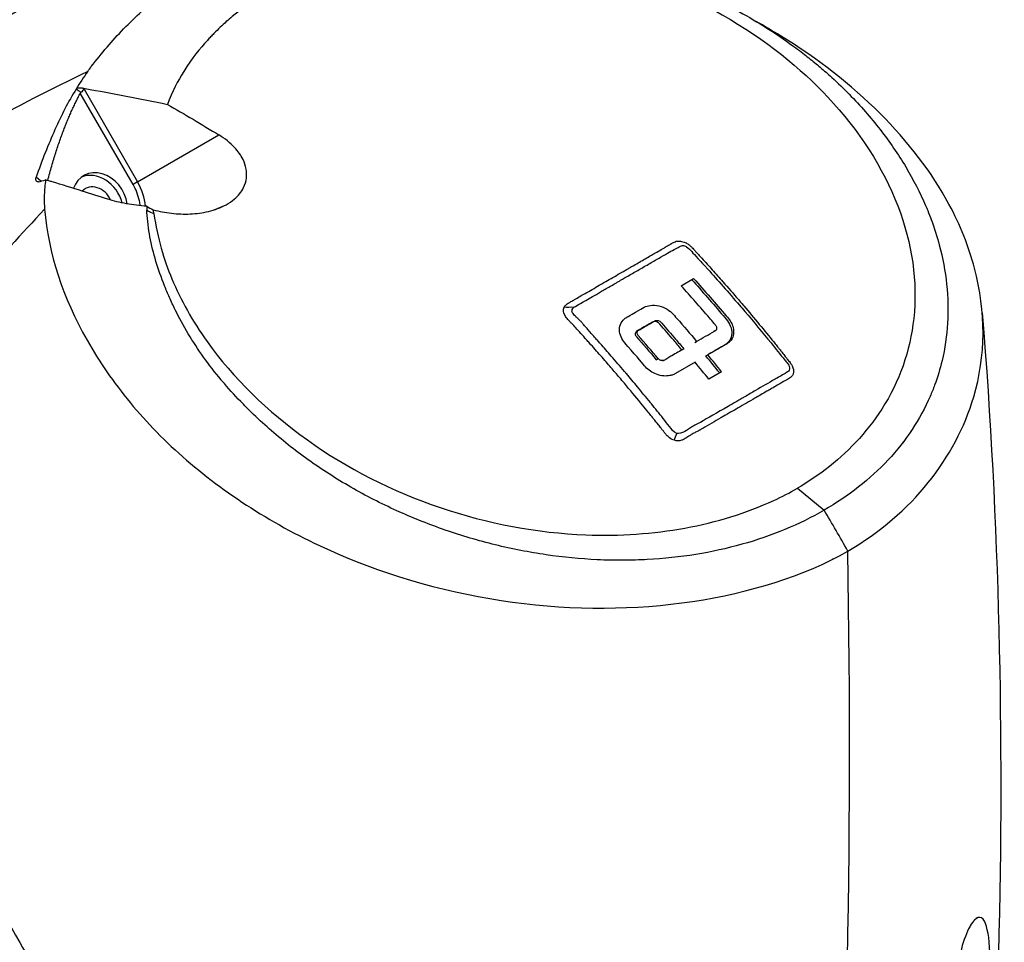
# Model space of a CAD drawing. Header units: millimetres. Extents: x 0 to 3390, y 0 to 1680.
# Tile 166 of 194: x 2016 to 2093, y 793 to 865. Entities that reach past the tile are written whole.
import ezdxf

# ---------------------------------------------------------------- set-up
doc = ezdxf.new("R2010")
doc.units = ezdxf.units.MM
doc.header["$LTSCALE"] = 0.2
doc.layers.add('01_Object Line', color=4, linetype='Continuous')

# ---------------------------------------------------------------- blocks, each defined once
blk = doc.blocks.new('A$C2453ee8b')
for p, q in [((116.23, 205.1), (116.234, 205.093)), ((115.914, 204.607), (115.91, 204.614)), ((116.095, 204.246), (116.25, 204.148)), ((116.139, 204.218), (116.138, 204.22)), ((116.25, 204.148), (116.34, 204.2)), ((116.25, 204.148), (120.47, 196.839)), ((116.34, 204.2), (116.343, 204.2)), ((120.119, 196.636), (115.96, 203.839)), ((120.47, 196.839), (126.882, 200.541)), ((112.855, 196.899), (112.487, 197.207)), ((113.754, 196.843), (113.753, 196.843)), ((120.47, 196.839), (120.119, 196.636)), ((126.51, 194.648), (127.44, 195.044)), ((113.485, 192.258), (113.49, 192.257)), ((113.629, 191.584), (113.63, 191.584)), ((163.312, 188.663), (164.289, 189.226)), ((155.093, 187.681), (155.093, 187.681)), ((155.105, 187.11), (155.105, 187.105)), ((155.147, 185.178), (155.147, 185.178)), ((159.95, 185.155), (159.8, 185.069)), ((166.007, 185.128), (165.858, 185.042)), ((164.372, 184.184), (164.522, 184.271)), ((157.701, 183.23), (157.701, 183.23)), ((165.254, 183.127), (165.405, 183.215)), ((161.347, 182.829), (161.496, 182.915)), ((161.983, 182.805), (161.834, 182.719)), ((164.396, 182.632), (162.859, 181.745)), ((166.493, 181.885), (165.484, 181.302)), ((181.215, 176.908), (181.215, 176.909)), ((181.674, 177.596), (181.674, 177.594)), ((180.685, 176.191), (180.685, 176.193)), ((180.805, 176.348), (180.805, 176.35)), ((181.177, 176.856), (181.177, 176.854)), ((180.566, 176.042), (180.566, 176.04)), ((179.275, 174.584), (179.275, 174.582)), ((179.401, 174.712), (179.401, 174.713)), ((178.448, 173.788), (178.448, 173.789)), ((179.127, 174.434), (179.127, 174.433)), ((178.114, 173.492), (178.114, 173.492)), ((178.271, 173.63), (178.271, 173.629)), ((172.46, 172.699), (174.561, 170.977)), ((128.992, 171.419), (128.992, 171.42)), ((129.276, 171.236), (129.276, 171.235)), ((129.992, 170.784), (129.992, 170.785)), ((130.284, 170.606), (130.284, 170.606)), ((131.456, 169.917), (131.456, 169.918)), ((173.484, 170.388), (173.484, 170.388)), ((131.522, 169.88), (131.522, 169.88)), ((179.199, 169.629), (179.199, 169.626)), ((179.372, 169.766), (179.372, 169.764)), ((179.516, 169.881), (179.516, 169.883)), ((175.718, 169.02), (175.718, 169.02)), ((175.753, 168.96), (175.753, 168.96)), ((175.93, 168.649), (175.93, 168.649)), ((178.064, 168.787), (178.064, 168.791)), ((178.244, 168.913), (178.244, 168.917)), ((175.7, 167.354), (175.7, 167.347)), ((175.952, 167.482), (175.952, 167.487)), ((186.694, 138.877), (186.399, 138.666))]:
    blk.add_line(p, q)
for centre, major_axis, ratio, start_param, end_param in [((101.177, 179.447), (22.7, 39.318), 0.57735, 0, 3.141593), ((101.743, 179.12), (-22.7, -39.318), 0.57735, 2.981548, 6.329876), ((101.884, 179.038), (22.6, 39.144), 0.57735, 6.161472, 9.433146), ((228.979, 84.605), (-171.058, 59.093), 0.723379, 5.648782, 5.77511), ((104.042, 193.372), (-17.349, -2.652), 0.760288, 3.841822, 3.871339), ((117.488, 195.118), (-1.275, 2.208), 0.816497, 4.268466, 6.890509), ((117.138, 194.916), (-1.275, 2.208), 0.816497, 4.383446, 6.185978), ((34.46, 356.074), (89.884, -154.331), 0.51908, 6.147188, 6.153412), ((117.138, 194.916), (-0.8, 1.386), 0.816497, 4.603692, 6.50603), ((117.628, 195.198), (2.01, -3.481), 0.816497, 1.059808, 1.570796), ((111.909, 208.373), (-11.502, 14.142), 0.191642, 2.705957, 2.787724), ((134.479, 136.034), (45.29, -78.445), 0.57735, 1.835538, 1.854984), ((133.217, 133.747), (47.483, -82.243), 0.57735, 1.837742, 1.8563), ((132.206, 133.162), (-47.486, 82.248), 0.57735, 4.979336, 4.997892), ((178.742, 177.892), (-2.929, 0), 0.57735, 2.72588, 2.735734), ((178.742, 177.892), (2.929, 0), 0.57735, 5.956705, 5.966338), ((143.002, 148.274), (40.585, 0), 0.57735, 1.658043, 1.658062), ((143.002, 148.114), (-40.385, 0), 0.57735, 4.787307, 4.787321), ((175.067, 168.866), (-3.83, 6.637), 0.08375, 4.495459, 4.98746), ((142.5, 156.17), (-28.813, 49.905), 0.577262, 4.657962, 4.657964), ((138.286, 165.803), (-9.385, 0), 0.57735, 5.474769, 5.4748), ((152.579, 168.748), (-3.115, 0), 0.57735, 0.432277, 0.433311), ((152.579, 168.908), (2.915, 0), 0.57735, 3.79458, 3.796049), ((-695.001, 807.434), (-725.19, 1017.092), 0.475345, 3.666651, 3.747539), ((152.579, 168.908), (2.915, 0), 0.57735, 5.073259, 5.075026), ((152.579, 168.748), (-3.115, 0), 0.57735, 2.159906, 2.161496), ((161.502, 166.614), (-1.5, 0), 0.57735, 5.737926, 5.738071), ((142.5, 156.17), (-28.813, 49.905), 0.577262, 4.593424, 4.593631), ((143.002, 148.274), (40.585, 0), 0.57735, 0.814842, 0.815131), ((143.002, 148.114), (-40.385, 0), 0.57735, 3.964382, 3.964626), ((143.002, 148.114), (-34, 0), 0.57735, 4.059569, 4.059594)]:
    blk.add_ellipse(centre, major_axis=major_axis, ratio=ratio, start_param=start_param, end_param=end_param)
for points, knots in [([(120.411, 220.996), (120.216, 221.111), (120.018, 221.222), (119.816, 221.327), (118.444, 222.045), (116.918, 222.531), (115.265, 222.776), (113.615, 223.021), (111.835, 223.026), (109.966, 222.789), (108.099, 222.552), (106.136, 222.073), (104.128, 221.357), (102.115, 220.64), (100.06, 219.685), (98.01, 218.503), (95.955, 217.317), (93.904, 215.907), (91.886, 214.299), (91.396, 213.909), (90.908, 213.507), (90.422, 213.094), (88.906, 211.804), (87.412, 210.406), (85.945, 208.921), (84.009, 206.961), (82.125, 204.843), (80.329, 202.609), (78.528, 200.37), (76.817, 198.012), (75.225, 195.583), (74.187, 193.999), (73.199, 192.384), (72.269, 190.751), (71.771, 189.878), (71.29, 189), (70.826, 188.118), (70.414, 187.334), (70.015, 186.547), (69.63, 185.759), (68.805, 184.068), (68.046, 182.371), (67.359, 180.684), (67.331, 180.616), (67.303, 180.547), (67.276, 180.479), (66.615, 178.844), (66.021, 177.217), (65.497, 175.61), (65.206, 174.715), (64.938, 173.826), (64.691, 172.947), (64.471, 172.164), (64.268, 171.39), (64.083, 170.624), (63.978, 170.187), (63.882, 169.749), (63.792, 169.315), (63.668, 168.718), (63.554, 168.126), (63.453, 167.54), (63.428, 167.394), (63.403, 167.248), (63.379, 167.102), (63.378, 167.096), (63.377, 167.09), (63.377, 167.085), (63.372, 167.054), (63.367, 167.023), (63.362, 166.992), (63.359, 166.974), (63.357, 166.955), (63.354, 166.937), (63.351, 166.919), (63.349, 166.9), (63.346, 166.882), (63.336, 166.808), (63.324, 166.736), (63.31, 166.664), (63.284, 166.521), (63.253, 166.38), (63.224, 166.241), (63.195, 166.1), (63.168, 165.961), (63.147, 165.818)], [0.2414309, 0.2414309, 0.2414309, 0.2414309, 0.2505898, 0.2505898, 0.2505898, 0.3128342, 0.3128342, 0.3128342, 0.3749705, 0.3749705, 0.3749705, 0.4370433, 0.4370433, 0.4370433, 0.4992502, 0.4992502, 0.4992502, 0.5616118, 0.5616118, 0.5616118, 0.5767594, 0.5767594, 0.5767594, 0.6240676, 0.6240676, 0.6240676, 0.6864765, 0.6864765, 0.6864765, 0.7490173, 0.7490173, 0.7490173, 0.7897999, 0.7897999, 0.7897999, 0.8116071, 0.8116071, 0.8116071, 0.8309944, 0.8309944, 0.8309944, 0.8726062, 0.8726062, 0.8726062, 0.8742913, 0.8742913, 0.8742913, 0.9146408, 0.9146408, 0.9146408, 0.9371009, 0.9371009, 0.9371009, 0.9571037, 0.9571037, 0.9571037, 0.9685273, 0.9685273, 0.9685273, 0.9842448, 0.9842448, 0.9842448, 0.988175, 0.988175, 0.988175, 0.9883282, 0.9883282, 0.9883282, 0.9891579, 0.9891579, 0.9891579, 0.9896496, 0.9896496, 0.9896496, 0.9901414, 0.9901414, 0.9901414, 0.9921103, 0.9921103, 0.9921103, 0.9960532, 0.9960532, 0.9960532, 1, 1, 1, 1]), ([(156.206, 214.223), (160.793, 213.013), (164.177, 211.371), (169.987, 208.036), (172.744, 205.785), (177.344, 200.873), (179.208, 197.959), (181.518, 191.974), (181.944, 188.959), (181.351, 183.517), (180.496, 181.104), (178.519, 178.016), (177.833, 177.142), (176.337, 175.556), (175.53, 174.831), (173.985, 173.651), (173.247, 173.153), (172.46, 172.699)], [0.000058, 0.000058, 0.000058, 0.000058, 1.424941, 1.424941, 3.493101, 3.493101, 5.923775, 5.923775, 8.34, 8.34, 10.482518, 10.482518, 11.395771, 11.395771, 12.255616, 12.255616, 12.922602, 12.922602, 12.922602, 12.922602]), ([(158.39, 214.15), (158.514, 214.115), (158.638, 214.079), (158.761, 214.043), (159.583, 213.803), (160.399, 213.54), (161.206, 213.254), (162.012, 212.968), (162.81, 212.659), (163.597, 212.329), (164.384, 211.999), (165.16, 211.648), (165.922, 211.275), (166.684, 210.903), (167.432, 210.51), (168.165, 210.097), (168.897, 209.684), (169.612, 209.252), (170.31, 208.801), (171.007, 208.351), (171.686, 207.881), (172.344, 207.395), (172.528, 207.259), (172.711, 207.121), (172.892, 206.982), (173.207, 206.739), (173.518, 206.492), (173.823, 206.241), (173.967, 206.122), (174.111, 206.003), (174.253, 205.882), (174.567, 205.615), (174.875, 205.344), (175.177, 205.069), (175.649, 204.638), (176.107, 204.197), (176.548, 203.746), (177.427, 202.849), (178.24, 201.916), (178.984, 200.96), (179.729, 200.001), (180.404, 199.019), (181.003, 198.019), (181.602, 197.019), (182.124, 196.002), (182.566, 194.975), (182.622, 194.845), (182.676, 194.714), (182.73, 194.584), (182.827, 194.347), (182.919, 194.11), (183.007, 193.873), (183.253, 193.209), (183.465, 192.543), (183.643, 191.877), (183.92, 190.841), (184.114, 189.804), (184.224, 188.775), (184.333, 187.745), (184.358, 186.724), (184.298, 185.719), (184.237, 184.714), (184.092, 183.725), (183.862, 182.76), (183.706, 182.105), (183.511, 181.461), (183.278, 180.831), (183.168, 180.533), (183.049, 180.238), (182.922, 179.946), (182.527, 179.037), (182.05, 178.16), (181.496, 177.322), (180.942, 176.484), (180.311, 175.685), (179.607, 174.931), (178.903, 174.176), (178.127, 173.467), (177.283, 172.807), (176.441, 172.148), (175.531, 171.537), (174.561, 170.977)], [0, 0, 0, 0, 0.005433, 0.005433, 0.005433, 0.041569, 0.041569, 0.041569, 0.077688, 0.077688, 0.077688, 0.113822, 0.113822, 0.113822, 0.149952, 0.149952, 0.149952, 0.186071, 0.186071, 0.186071, 0.222204, 0.222204, 0.222204, 0.232329, 0.232329, 0.232329, 0.25, 0.25, 0.25, 0.258368, 0.258368, 0.258368, 0.276877, 0.276877, 0.276877, 0.305871, 0.305871, 0.305871, 0.363632, 0.363632, 0.363632, 0.421486, 0.421486, 0.421486, 0.479349, 0.479349, 0.479349, 0.486699, 0.486699, 0.486699, 0.5, 0.5, 0.5, 0.537191, 0.537191, 0.537191, 0.595052, 0.595052, 0.595052, 0.652905, 0.652905, 0.652905, 0.710747, 0.710747, 0.710747, 0.75, 0.75, 0.75, 0.768586, 0.768586, 0.768586, 0.826443, 0.826443, 0.826443, 0.884299, 0.884299, 0.884299, 0.942168, 0.942168, 0.942168, 1, 1, 1, 1]), ([(116.545, 205.539), (116.632, 205.671), (116.729, 205.801), (116.827, 205.93), (117.626, 206.978), (118.474, 207.969), (119.375, 208.895), (119.842, 209.376), (120.323, 209.839), (120.819, 210.283), (122.237, 211.553), (123.769, 212.673), (125.414, 213.616)], [0, 0, 0, 0, 0.0394342, 0.0394342, 0.0394342, 0.3595322, 0.3595322, 0.3595322, 0.525523, 0.525523, 0.525523, 0.99998, 0.99998, 0.99998, 0.99998]), ([(130.916, 211.942), (130.911, 211.939), (130.417, 211.676), (129.525, 211.069), (129.079, 210.765), (128.536, 210.372), (127.93, 209.868), (127.627, 209.616), (127.308, 209.336), (126.979, 209.024), (126.815, 208.869), (126.648, 208.705), (126.479, 208.533), (126.395, 208.448), (126.31, 208.36), (126.225, 208.27), (126.183, 208.225), (126.14, 208.179), (126.098, 208.133), (126.055, 208.087), (125.984, 208.009), (125.97, 207.993), (125.962, 207.985), (125.954, 207.976), (125.946, 207.967), (125.415, 207.378), (124.76, 206.588), (124.108, 205.547), (123.648, 204.813), (123.206, 203.95), (122.82, 202.954)], [0, 0, 0, 0, 0.25, 0.25, 0.25, 0.375, 0.375, 0.375, 0.4375, 0.4375, 0.4375, 0.46875, 0.46875, 0.46875, 0.484375, 0.484375, 0.484375, 0.492188, 0.492188, 0.492188, 0.5, 0.5, 0.5, 0.504293, 0.504293, 0.504293, 0.795073, 0.795073, 0.795073, 1, 1, 1, 1]), ([(176.434, 167.751), (181.548, 170.744), (184.917, 175.092), (186.356, 179.904), (187.321, 183.129), (187.33, 186.6), (186.416, 190.051), (185.966, 191.747), (185.294, 193.439), (184.402, 195.094), (181.697, 200.114), (176.993, 204.751), (171.142, 208.353), (170.512, 208.741), (169.869, 209.119), (169.215, 209.484)], [0, 0, 0, 0, 0.25, 0.25, 0.25, 0.4175856, 0.4175856, 0.4175856, 0.5000004, 0.5000004, 0.5000004, 0.75, 0.75, 0.75, 0.7769351, 0.7769351, 0.7769351, 0.7769351]), ([(115.638, 204.158), (114.998, 203.154), (114.462, 202.079), (113.44, 199.796), (112.91, 198.487), (112.486, 197.207)], [-0.8720666, -0.8720666, -0.8720666, -0.8720666, -0.4461717, -0.4461717, -0.0004657, -0.0004657, -0.0004657, -0.0004657]), ([(116.102, 204.243), (116.141, 204.235), (116.181, 204.228), (116.261, 204.214), (116.3, 204.207), (116.34, 204.2)], [0.00128401, 0.00128401, 0.00128401, 0.00128401, 0.01788315, 0.01788315, 0.03454159, 0.03454159, 0.03454159, 0.03454159]), ([(116.343, 204.2), (117.421, 204.009), (118.496, 203.809), (120.66, 203.39), (121.733, 203.175), (122.82, 202.954)], [0, 0, 0, 0, 0.4501191, 0.4501191, 0.8996968, 0.8996968, 0.8996968, 0.8996968]), ([(115.96, 203.839), (115.97, 203.857), (115.982, 203.874), (116.002, 203.893), (116.006, 203.897), (116.015, 203.897)], [0.092235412, 0.092235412, 0.092235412, 0.092235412, 0.099295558, 0.099295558, 0.101162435, 0.101162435, 0.101162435, 0.101162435]), ([(122.82, 202.954), (123.492, 202.568), (124.16, 202.178), (125.521, 201.369), (126.202, 200.958), (126.882, 200.541)], [0.0000377, 0.0000377, 0.0000377, 0.0000377, 0.2725991, 0.2725991, 0.5455124, 0.5455124, 0.5455124, 0.5455124]), ([(127.44, 195.044), (127.677, 195.175), (127.894, 195.322), (128.407, 195.755), (128.653, 196.06), (128.942, 196.638), (129.018, 196.893), (129.079, 197.388), (129.07, 197.625), (128.984, 198.116), (128.898, 198.368), (128.615, 198.946), (128.388, 199.262), (127.77, 199.922), (127.349, 200.254), (126.882, 200.541)], [0.0000008, 0.0000008, 0.0000008, 0.0000008, 0.0863251, 0.0863251, 0.2273811, 0.2273811, 0.3323759, 0.3323759, 0.4288848, 0.4288848, 0.536055, 0.536055, 0.6852449, 0.6852449, 0.8753391, 0.8753391, 0.8753391, 0.8753391]), ([(112.653, 196.843), (112.625, 196.835), (112.598, 196.836), (112.536, 196.858), (112.507, 196.887), (112.467, 196.969), (112.458, 197.023), (112.461, 197.1), (112.463, 197.12), (112.471, 197.163), (112.477, 197.186), (112.486, 197.207)], [-0.08252781, -0.08252781, -0.08252781, -0.08252781, -0.06592066, -0.06592066, -0.04191549, -0.04191549, -0.01684178, -0.01684178, -0.00860181, -0.00860181, -0.00041618, -0.00041618, -0.00041618, -0.00041618]), ([(113.222, 197.004), (113.17, 196.608), (113.135, 196.215), (113.105, 195.436), (113.111, 195.062), (113.144, 194.692)], [0.0000417, 0.0000417, 0.0000417, 0.0000417, 0.1575303, 0.1575303, 0.317238, 0.317238, 0.317238, 0.317238]), ([(113.753, 196.843), (113.665, 196.87), (113.577, 196.897), (113.4, 196.95), (113.311, 196.977), (113.222, 197.004)], [-0.08340166, -0.08340166, -0.08340166, -0.08340166, -0.04197266, -0.04197266, -0.00005389, -0.00005389, -0.00005389, -0.00005389]), ([(118.126, 195.485), (117.456, 195.703), (116.772, 195.917), (115.345, 196.359), (114.492, 196.619), (113.754, 196.843)], [0.0003049, 0.0003049, 0.0003049, 0.0003049, 0.3144603, 0.3144603, 0.6858376, 0.6858376, 0.6858376, 0.6858376]), ([(120.682, 194.966), (120.667, 195.092), (120.607, 195.449), (120.436, 196.018), (120.232, 196.44), (120.119, 196.636)], [0.6925268, 0.6925268, 0.6925268, 0.6925268, 0.7600203, 0.8835099, 1, 1, 1, 1]), ([(121.188, 194.919), (120.642, 194.962), (120.108, 195.029), (119.087, 195.214), (118.589, 195.333), (118.126, 195.485)], [-0.4342229, -0.4342229, -0.4342229, -0.4342229, -0.2170073, -0.2170073, 0, 0, 0, 0]), ([(121.71, 194.648), (122.174, 194.522), (122.656, 194.428), (123.63, 194.316), (124.124, 194.297), (125.103, 194.343), (125.589, 194.407), (126.551, 194.64), (127.021, 194.813), (127.44, 195.044)], [0, 0, 0, 0, 0.1517701, 0.1517701, 0.3002274, 0.3002274, 0.4466341, 0.4466341, 0.6003531, 0.6003531, 0.6003531, 0.6003531]), ([(113.144, 194.692), (111.33, 192.759), (107.801, 188.863), (102.801, 182.918), (99.672, 178.896), (98.159, 176.871)], [0.0002061, 0.0002061, 0.0002061, 0.0002061, 0.3333333, 0.6666667, 1, 1, 1, 1]), ([(113.144, 194.692), (113.427, 191.226), (114.592, 187.728), (116.49, 184.369), (117.44, 182.689), (118.574, 181.042), (119.884, 179.455), (121.194, 177.87), (122.681, 176.347), (124.338, 174.915), (127.652, 172.05), (131.629, 169.55), (136.022, 167.635), (140.416, 165.719), (145.204, 164.385), (150.026, 163.733), (154.846, 163.082), (159.697, 163.102), (164.209, 163.788), (168.722, 164.474), (172.962, 165.763), (176.434, 167.751)], [0, 0, 0, 0, 0.166636, 0.166636, 0.166636, 0.25, 0.25, 0.25, 0.333311, 0.333311, 0.333311, 0.49999, 0.49999, 0.49999, 0.666694, 0.666694, 0.666694, 0.833333, 0.833333, 0.833333, 1, 1, 1, 1]), ([(174.561, 170.977), (173.593, 170.416), (172.563, 169.907), (171.482, 169.457), (170.4, 169.006), (169.266, 168.614), (168.092, 168.285), (166.917, 167.956), (165.702, 167.69), (164.455, 167.489), (163.208, 167.288), (161.93, 167.153), (160.632, 167.083), (160.022, 167.05), (159.409, 167.031), (158.791, 167.027), (158.093, 167.023), (157.39, 167.037), (156.683, 167.071), (155.353, 167.134), (154.012, 167.265), (152.671, 167.462), (151.33, 167.658), (149.989, 167.921), (148.66, 168.246), (147.331, 168.572), (146.013, 168.961), (144.717, 169.41), (143.499, 169.832), (142.302, 170.306), (141.132, 170.829), (141.056, 170.863), (140.98, 170.897), (140.904, 170.931), (139.662, 171.495), (138.452, 172.115), (137.283, 172.786), (136.115, 173.457), (134.989, 174.179), (133.913, 174.947), (132.84, 175.713), (131.817, 176.526), (130.853, 177.374), (130.369, 177.799), (129.9, 178.234), (129.447, 178.676), (129.157, 178.958), (128.874, 179.244), (128.597, 179.532), (128.087, 180.063), (127.599, 180.603), (127.136, 181.154), (127.108, 181.187), (127.08, 181.22), (127.052, 181.253), (126.564, 181.838), (126.104, 182.433), (125.673, 183.037), (125.242, 183.641), (124.841, 184.254), (124.469, 184.873), (124.097, 185.493), (123.755, 186.119), (123.443, 186.751), (123.281, 187.079), (123.127, 187.409), (122.981, 187.74), (122.846, 188.045), (122.718, 188.351), (122.596, 188.657), (122.341, 189.296), (122.115, 189.938), (121.922, 190.581), (121.729, 191.225), (121.57, 191.87), (121.449, 192.513), (121.328, 193.157), (121.245, 193.799), (121.202, 194.435), (121.197, 194.498), (121.194, 194.562), (121.19, 194.626)], [0, 0, 0, 0, 0.0558973, 0.0558973, 0.0558973, 0.1118359, 0.1118359, 0.1118359, 0.1677762, 0.1677762, 0.1677762, 0.2237383, 0.2237383, 0.2237383, 0.25, 0.25, 0.25, 0.2796998, 0.2796998, 0.2796998, 0.3356284, 0.3356284, 0.3356284, 0.3915473, 0.3915473, 0.3915473, 0.4474757, 0.4474757, 0.4474757, 0.5, 0.5, 0.5, 0.503405, 0.503405, 0.503405, 0.5593482, 0.5593482, 0.5593482, 0.6152764, 0.6152764, 0.6152764, 0.6711159, 0.6711159, 0.6711159, 0.6991461, 0.6991461, 0.6991461, 0.7170401, 0.7170401, 0.7170401, 0.75, 0.75, 0.75, 0.7519922, 0.7519922, 0.7519922, 0.7869331, 0.7869331, 0.7869331, 0.8218791, 0.8218791, 0.8218791, 0.8568262, 0.8568262, 0.8568262, 0.875, 0.875, 0.875, 0.8917408, 0.8917408, 0.8917408, 0.9266216, 0.9266216, 0.9266216, 0.9615238, 0.9615238, 0.9615238, 0.996469, 0.996469, 0.996469, 0.9999607, 0.9999607, 0.9999607, 0.9999607]), ([(121.757, 194.348), (121.744, 194.396), (121.736, 194.445), (121.722, 194.546), (121.715, 194.597), (121.71, 194.648)], [-0.040193, -0.040193, -0.040193, -0.040193, -0.02051918, -0.02051918, -0.00010444, -0.00010444, -0.00010444, -0.00010444]), ([(121.758, 194.343), (122.034, 192.404), (122.554, 190.703), (123.875, 187.53), (124.807, 185.864), (128, 181.395), (130.683, 178.776), (136.99, 174.265), (140.54, 172.462), (148.068, 169.912), (151.96, 169.185), (158.476, 168.93), (161.103, 169.109), (164.848, 169.795), (166.059, 170.092), (168.398, 170.82), (169.532, 171.252), (171.235, 172.034), (171.861, 172.353), (172.46, 172.699)], [-6.917277, -6.917277, -6.917277, -6.917277, -6.307005, -6.307005, -5.616269, -5.616269, -4.383959, -4.383959, -3.160831, -3.160831, -1.94987, -1.94987, -1.100763, -1.100763, -0.676872, -0.676872, -0.254293, -0.254293, 0, 0, 0, 0]), ([(158.549, 189.676), (158.579, 189.694), (158.61, 189.711), (158.64, 189.729), (158.729, 189.78), (158.818, 189.831), (158.907, 189.883), (159, 189.936), (159.092, 189.99), (159.185, 190.043), (159.231, 190.07), (159.277, 190.097), (159.323, 190.123), (159.37, 190.15), (159.443, 190.192), (159.462, 190.203), (159.763, 190.377), (160.064, 190.55), (160.362, 190.723), (160.512, 190.809), (160.661, 190.895), (160.81, 190.981), (160.884, 191.024), (160.958, 191.067), (161.033, 191.11), (161.07, 191.131), (161.107, 191.153), (161.144, 191.174), (161.163, 191.185), (161.181, 191.196), (161.2, 191.206), (161.218, 191.217), (161.237, 191.228), (161.275, 191.25), (161.429, 191.339), (161.588, 191.43), (161.732, 191.513), (161.803, 191.554), (161.871, 191.594), (161.936, 191.631), (161.968, 191.649), (161.999, 191.667), (162.029, 191.685), (162.044, 191.694), (162.059, 191.702), (162.074, 191.711), (162.088, 191.719), (162.102, 191.728), (162.134, 191.746), (162.258, 191.819), (162.365, 191.881), (162.438, 191.922), (162.474, 191.943), (162.501, 191.959), (162.52, 191.97), (162.53, 191.975), (162.537, 191.979), (162.541, 191.981), (162.545, 191.984), (162.548, 191.985), (162.569, 191.998), (162.655, 192.046), (162.746, 192.092), (162.824, 192.124), (162.901, 192.156), (162.92, 192.17), (163.015, 192.181), (163.085, 192.188), (163.161, 192.185), (163.24, 192.175)], [0.0993503, 0.0993503, 0.0993503, 0.0993503, 0.1019085, 0.1019085, 0.1019085, 0.109375, 0.109375, 0.109375, 0.1171875, 0.1171875, 0.1171875, 0.1210937, 0.1210937, 0.1210937, 0.125, 0.125, 0.125, 0.1875, 0.1875, 0.1875, 0.21875, 0.21875, 0.21875, 0.234375, 0.234375, 0.234375, 0.2421875, 0.2421875, 0.2421875, 0.2460937, 0.2460937, 0.2460937, 0.25, 0.25, 0.25, 0.265625, 0.265625, 0.265625, 0.2734375, 0.2734375, 0.2734375, 0.2773437, 0.2773437, 0.2773437, 0.2792969, 0.2792969, 0.2792969, 0.28125, 0.28125, 0.28125, 0.2890625, 0.2890625, 0.2890625, 0.2929687, 0.2929687, 0.2929687, 0.2949219, 0.2949219, 0.2949219, 0.296875, 0.296875, 0.296875, 0.3046875, 0.3046875, 0.3046875, 0.3125, 0.3125, 0.3125, 0.3182307, 0.3182307, 0.3182307, 0.3182307]), ([(159.577, 189.695), (159.855, 189.856), (160.127, 190.013), (160.393, 190.166), (160.687, 190.337), (160.974, 190.502), (161.254, 190.663), (161.393, 190.744), (161.531, 190.824), (161.667, 190.902), (161.735, 190.941), (161.803, 190.98), (161.87, 191.019), (161.937, 191.058), (161.969, 191.076), (162.07, 191.134), (162.475, 191.368), (162.802, 191.555), (163.062, 191.686), (163.192, 191.751), (163.29, 191.826), (163.407, 191.831), (163.466, 191.833), (163.523, 191.823), (163.573, 191.809), (163.623, 191.794), (163.695, 191.755), (163.698, 191.754), (163.708, 191.748), (163.878, 191.636), (164.132, 191.351), (164.26, 191.209), (164.427, 191.032), (164.621, 190.82), (164.718, 190.714), (164.824, 190.599), (164.937, 190.475), (164.993, 190.413), (165.052, 190.348), (165.112, 190.282), (165.172, 190.215), (165.271, 190.107), (165.299, 190.075), (165.335, 190.036), (165.37, 189.997), (165.406, 189.957), (166.173, 189.107), (167.018, 188.151), (167.9, 187.125), (168.037, 186.965), (168.175, 186.804), (168.314, 186.641), (169.013, 185.82), (169.702, 184.987), (170.383, 184.15), (170.746, 183.703), (171.107, 183.255), (171.464, 182.805), (171.5, 182.759), (171.539, 182.714), (171.578, 182.669)], [0.1592904, 0.1592904, 0.1592904, 0.1592904, 0.1875, 0.1875, 0.1875, 0.21875, 0.21875, 0.21875, 0.234375, 0.234375, 0.234375, 0.2421875, 0.2421875, 0.2421875, 0.25, 0.25, 0.25, 0.28125, 0.28125, 0.28125, 0.296875, 0.296875, 0.296875, 0.3046875, 0.3046875, 0.3046875, 0.3125, 0.3125, 0.3125, 0.34375, 0.34375, 0.34375, 0.359375, 0.359375, 0.359375, 0.3671875, 0.3671875, 0.3671875, 0.3710937, 0.3710937, 0.3710937, 0.375, 0.375, 0.375, 0.37986, 0.37986, 0.37986, 0.4838566, 0.4838566, 0.4838566, 0.5, 0.5, 0.5, 0.5815325, 0.5815325, 0.5815325, 0.625, 0.625, 0.625, 0.6294083, 0.6294083, 0.6294083, 0.6294083]), ([(163.24, 192.175), (163.375, 192.156), (163.514, 192.114), (163.626, 192.063), (163.714, 192.022), (163.799, 191.973), (163.881, 191.916)], [0.31823066, 0.31823066, 0.31823066, 0.31823066, 0.328125, 0.328125, 0.328125, 0.3359375, 0.3359375, 0.3359375, 0.3359375]), ([(163.881, 191.916), (163.921, 191.887), (163.961, 191.856), (164, 191.824), (164.039, 191.791), (164.098, 191.736), (164.114, 191.72), (164.162, 191.672), (164.25, 191.579), (164.377, 191.438), (164.399, 191.415), (164.421, 191.39), (164.444, 191.364), (164.468, 191.338), (164.511, 191.29), (164.518, 191.282), (164.547, 191.249), (164.596, 191.195), (164.666, 191.119), (164.736, 191.043), (164.862, 190.905), (164.937, 190.824), (165.214, 190.519), (165.486, 190.218), (165.751, 189.922), (166.04, 189.6), (166.322, 189.283), (166.596, 188.971)], [0.3359375, 0.3359375, 0.3359375, 0.3359375, 0.33984375, 0.33984375, 0.33984375, 0.34375, 0.34375, 0.34375, 0.35546875, 0.35546875, 0.35546875, 0.35742187, 0.35742187, 0.35742187, 0.359375, 0.359375, 0.359375, 0.3671875, 0.3671875, 0.3671875, 0.375, 0.375, 0.375, 0.40412945, 0.40412945, 0.40412945, 0.43580929, 0.43580929, 0.43580929, 0.43580929]), ([(154.094, 186.969), (154.116, 187.028), (154.157, 187.085), (154.217, 187.143), (154.247, 187.172), (154.282, 187.2), (154.322, 187.229), (154.362, 187.257), (154.439, 187.303), (154.457, 187.313), (154.493, 187.334), (154.548, 187.366), (154.622, 187.408), (154.695, 187.451), (154.826, 187.527), (154.898, 187.568), (155.188, 187.736), (155.483, 187.906), (155.735, 188.051), (156.112, 188.269), (156.484, 188.484), (156.852, 188.696), (156.974, 188.767), (157.123, 188.853), (157.218, 188.908), (157.597, 189.127), (157.974, 189.344), (158.348, 189.56), (158.415, 189.599), (158.482, 189.637), (158.549, 189.676)], [0, 0, 0, 0, 0.00390625, 0.00390625, 0.00390625, 0.00585937, 0.00585937, 0.00585937, 0.0078125, 0.0078125, 0.0078125, 0.01171875, 0.01171875, 0.01171875, 0.015625, 0.015625, 0.015625, 0.03125, 0.03125, 0.03125, 0.0546875, 0.0546875, 0.0546875, 0.0625, 0.0625, 0.0625, 0.09375, 0.09375, 0.09375, 0.09935032, 0.09935032, 0.09935032, 0.09935032]), ([(154.831, 186.944), (154.849, 186.954), (155.17, 187.147), (155.794, 187.507), (156.107, 187.686), (156.492, 187.91), (156.95, 188.174), (157.179, 188.307), (157.426, 188.45), (157.69, 188.602), (157.822, 188.679), (157.958, 188.758), (158.099, 188.839), (158.169, 188.88), (158.241, 188.921), (158.313, 188.963), (158.386, 189.005), (158.493, 189.068), (158.534, 189.091), (158.745, 189.213), (158.952, 189.333), (159.156, 189.451), (159.298, 189.533), (159.438, 189.614), (159.577, 189.695)], [0, 0, 0, 0, 0.0625, 0.0625, 0.0625, 0.09375, 0.09375, 0.09375, 0.109375, 0.109375, 0.109375, 0.1171875, 0.1171875, 0.1171875, 0.1210937, 0.1210937, 0.1210937, 0.125, 0.125, 0.125, 0.1452398, 0.1452398, 0.1452398, 0.1592904, 0.1592904, 0.1592904, 0.1592904]), ([(164.522, 184.271), (164.992, 184.542), (165.457, 184.811), (165.952, 185.096), (165.986, 185.114), (166.026, 185.14), (166.034, 185.146), (166.068, 185.175), (166.089, 185.203), (166.121, 185.276), (166.122, 185.313), (166.118, 185.37), (166.11, 185.404), (166.084, 185.467), (166.067, 185.497), (166.035, 185.538), (166.026, 185.549), (165.964, 185.622), (165.932, 185.659), (165.779, 185.84), (165.658, 185.982), (164.802, 186.982), (164.06, 187.829), (163.312, 188.663)], [0, 0, 0, 0, 0.20054, 0.20054, 0.2148823, 0.2148823, 0.2185744, 0.2185744, 0.2322424, 0.2322424, 0.2497681, 0.2497681, 0.2728388, 0.2728388, 0.2940175, 0.2940175, 0.3046181, 0.3046181, 0.3160183, 0.3160183, 0.3592799, 0.3592799, 0.6206332, 0.6206332, 0.6206332, 0.6206332]), ([(164.137, 189.139), (164.973, 188.21), (165.8, 187.265), (166.814, 186.074), (166.929, 185.951), (167.142, 185.607), (167.23, 185.411), (167.301, 185.008), (167.3, 184.811), (167.19, 184.44), (167.095, 184.282), (166.862, 184.057), (166.8, 184.02), (166.29, 183.725), (165.849, 183.471), (165.405, 183.215)], [-0.6951172, -0.6951172, -0.6951172, -0.6951172, -0.4465538, -0.4465538, -0.3869673, -0.3869673, -0.3315029, -0.3315029, -0.2856786, -0.2856786, -0.2429755, -0.2429755, -0.2114046, -0.2114046, -0.0214769, -0.0214769, -0.0214769, -0.0214769]), ([(164.289, 189.226), (165.154, 188.262), (166.01, 187.28), (166.996, 186.119), (167.079, 186.026), (167.257, 185.751), (167.323, 185.611), (167.417, 185.318), (167.44, 185.167), (167.436, 184.817), (167.384, 184.647), (167.218, 184.326), (167.085, 184.205), (166.877, 184.057), (166.683, 183.953), (166.129, 183.633), (165.769, 183.424), (165.405, 183.215)], [0, 0, 0, 0, 0.404864, 0.404864, 0.471429, 0.471429, 0.539096, 0.539096, 0.611031, 0.611031, 0.711646, 0.711646, 0.850481, 0.850481, 0.985084, 0.985084, 1.231703, 1.231703, 1.231703, 1.231703]), ([(166.596, 188.971), (167.017, 188.493), (167.422, 188.027), (167.81, 187.574), (167.935, 187.429), (168.035, 187.311), (168.18, 187.141), (168.198, 187.119), (168.217, 187.097), (168.236, 187.075), (169.079, 186.083), (169.869, 185.134), (170.599, 184.228), (170.639, 184.178), (170.679, 184.128), (170.719, 184.078)], [0.4358093, 0.4358093, 0.4358093, 0.4358093, 0.484375, 0.484375, 0.484375, 0.5, 0.5, 0.5, 0.5020328, 0.5020328, 0.5020328, 0.59375, 0.59375, 0.59375, 0.5988014, 0.5988014, 0.5988014, 0.5988014]), ([(162.859, 181.745), (162.804, 181.713), (162.757, 181.687), (162.577, 181.619), (162.498, 181.597), (162.261, 181.549), (162.097, 181.541), (161.736, 181.569), (161.539, 181.614), (161.189, 181.747), (161.034, 181.827), (160.743, 182.024), (160.609, 182.14), (160.351, 182.426), (159.833, 183.048), (158.918, 184.099), (158.808, 184.212), (158.595, 184.545), (158.519, 184.723), (158.434, 185.11), (158.439, 185.306), (158.527, 185.658), (158.614, 185.821), (158.801, 186.026), (158.871, 186.086), (159.036, 186.199), (159.137, 186.252), (160.23, 186.883), (160.413, 187.021), (160.935, 187.131), (161.154, 187.135), (161.607, 187.066), (161.834, 186.993), (162.242, 186.787), (162.421, 186.662), (162.721, 186.38), (162.833, 186.239), (163.49, 185.485), (164.008, 184.881), (164.522, 184.271)], [0.000001, 0.000001, 0.000001, 0.000001, 0.0228999, 0.0228999, 0.0392866, 0.0392866, 0.0703957, 0.0703957, 0.106369, 0.106369, 0.1368812, 0.1368812, 0.1682893, 0.1682893, 0.2063468, 0.2063468, 0.2161584, 0.2161584, 0.2261906, 0.2261906, 0.2377439, 0.2377439, 0.2497711, 0.2497711, 0.2557406, 0.2557406, 0.2623234, 0.2623234, 0.278629, 0.278629, 0.2891085, 0.2891085, 0.2997297, 0.2997297, 0.3094024, 0.3094024, 0.3183528, 0.3183528, 0.3526257, 0.3526257, 0.3526257, 0.3526257]), ([(158.828, 180.976), (158.702, 181.125), (158.575, 181.276), (158.446, 181.428), (158.341, 181.552), (158.234, 181.677), (158.127, 181.802), (157.887, 182.083), (157.667, 182.338), (157.388, 182.659), (157.108, 182.98), (156.822, 183.307), (156.528, 183.639), (156.381, 183.805), (156.232, 183.973), (156.081, 184.141), (156.042, 184.186), (156.002, 184.23), (155.962, 184.274), (155.926, 184.314), (155.89, 184.355), (155.854, 184.395), (155.778, 184.48), (155.729, 184.534), (155.624, 184.651), (155.307, 185.001), (155.047, 185.29), (154.837, 185.517), (154.802, 185.554), (154.768, 185.591), (154.736, 185.625), (154.72, 185.642), (154.705, 185.659), (154.689, 185.675), (154.682, 185.683), (154.679, 185.686), (154.674, 185.692), (154.669, 185.697), (154.661, 185.705), (154.644, 185.723), (154.576, 185.794), (154.52, 185.854), (154.476, 185.902), (154.432, 185.95), (154.427, 185.954), (154.378, 186.01), (154.281, 186.122), (154.221, 186.196), (154.152, 186.315), (154.014, 186.551), (153.994, 186.77), (154.094, 186.969)], [0.625, 0.625, 0.625, 0.625, 0.6594752, 0.6594752, 0.6594752, 0.6875, 0.6875, 0.6875, 0.75, 0.75, 0.75, 0.8125, 0.8125, 0.8125, 0.84375, 0.84375, 0.84375, 0.8519581, 0.8519581, 0.8519581, 0.859375, 0.859375, 0.859375, 0.875, 0.875, 0.875, 0.921875, 0.921875, 0.921875, 0.9296875, 0.9296875, 0.9296875, 0.9335938, 0.9335938, 0.9335938, 0.9355469, 0.9355469, 0.9355469, 0.9375, 0.9375, 0.9375, 0.9453125, 0.9453125, 0.9453125, 0.953125, 0.953125, 0.953125, 0.96875, 0.96875, 0.96875, 1, 1, 1, 1]), ([(154.855, 186.389), (154.752, 186.502), (154.715, 186.585), (154.701, 186.652), (154.689, 186.711), (154.735, 186.851), (154.806, 186.922)], [0, 0, 0, 0, 0.5, 0.5, 0.5, 0.9492307, 0.9492307, 0.9492307, 0.9492307]), ([(155.646, 185.571), (155.622, 185.602), (155.596, 185.634), (155.568, 185.67), (155.549, 185.694), (155.527, 185.72), (155.502, 185.747), (155.475, 185.775), (155.447, 185.805), (155.415, 185.836), (155.354, 185.897), (155.297, 185.95), (155.249, 185.994), (155.2, 186.038), (155.187, 186.05), (155.126, 186.108), (155.064, 186.166), (155.007, 186.221), (154.972, 186.257), (154.937, 186.293), (154.873, 186.365), (154.855, 186.389)], [0.91004623, 0.91004623, 0.91004623, 0.91004623, 0.92149269, 0.92149269, 0.92149269, 0.92934783, 0.92934783, 0.92934783, 0.9375, 0.9375, 0.9375, 0.953125, 0.953125, 0.953125, 0.96875, 0.96875, 0.96875, 0.984375, 0.984375, 0.984375, 0.99999999, 0.99999999, 0.99999999, 0.99999999]), ([(187.03, 186.516), (188.352, 170.189), (188.766, 153.164), (188.217, 132.921), (188.103, 129.799), (187.961, 126.674)], [0, 0, 0, 0, 6.372187, 6.372187, 7.53212, 7.53212, 7.53212, 7.53212]), ([(156.933, 184.106), (156.843, 184.209), (156.814, 184.241), (156.701, 184.367), (156.68, 184.391), (156.66, 184.413), (156.642, 184.434), (156.562, 184.522), (156.502, 184.588), (156.41, 184.69), (156.297, 184.816), (156.132, 184.999), (156.055, 185.086), (155.978, 185.172), (155.895, 185.267), (155.84, 185.333), (155.778, 185.407), (155.719, 185.479), (155.646, 185.571)], [0.75, 0.75, 0.75, 0.75, 0.78125, 0.78125, 0.78125, 0.7871311, 0.7871311, 0.7871311, 0.8125, 0.8125, 0.8125, 0.84375, 0.84375, 0.84375, 0.875, 0.875, 0.875, 0.9100462, 0.9100462, 0.9100462, 0.9100462]), ([(163.363, 183.602), (163.148, 183.858), (162.932, 184.112), (162.353, 184.789), (161.99, 185.209), (161.603, 185.651), (161.567, 185.696), (161.495, 185.76), (161.455, 185.786), (161.376, 185.823), (161.338, 185.835), (161.255, 185.848), (161.21, 185.848), (161.14, 185.834), (161.114, 185.825), (161.083, 185.809), (161.078, 185.806), (161.032, 185.78), (161.012, 185.768), (160.935, 185.724), (160.878, 185.691), (160.633, 185.549), (160.444, 185.44), (160.11, 185.248), (159.965, 185.164), (159.801, 185.069), (159.798, 185.067), (159.776, 185.054), (159.76, 185.041), (159.728, 185.007), (159.713, 184.985), (159.688, 184.927), (159.681, 184.891), (159.686, 184.819), (159.696, 184.784), (159.733, 184.701), (159.762, 184.668), (160.308, 184.045), (160.829, 183.44), (161.347, 182.829)], [-0.4871828, -0.4871828, -0.4871828, -0.4871828, -0.4277316, -0.4277316, -0.3285012, -0.3285012, -0.3226098, -0.3226098, -0.3172776, -0.3172776, -0.3124888, -0.3124888, -0.3067742, -0.3067742, -0.3029412, -0.3029412, -0.3017161, -0.3017161, -0.3008055, -0.3008055, -0.2981619, -0.2981619, -0.2894344, -0.2894344, -0.2828003, -0.2828003, -0.2818872, -0.2818872, -0.2777272, -0.2777272, -0.2722515, -0.2722515, -0.264582, -0.264582, -0.2577049, -0.2577049, -0.2477395, -0.2477395, -0.0000001, -0.0000001, -0.0000001, -0.0000001]), ([(161.496, 182.915), (160.976, 183.53), (160.451, 184.138), (159.911, 184.755), (159.879, 184.792), (159.842, 184.881), (159.834, 184.915), (159.832, 184.993), (159.843, 185.028), (159.867, 185.078), (159.882, 185.099), (159.914, 185.131), (159.931, 185.144), (159.952, 185.156), (159.957, 185.159), (160.093, 185.238), (160.208, 185.304), (160.48, 185.461), (160.635, 185.551), (160.904, 185.706), (161.016, 185.771), (161.151, 185.849), (161.173, 185.861), (161.226, 185.892), (161.229, 185.894), (161.257, 185.909), (161.282, 185.918), (161.35, 185.934), (161.395, 185.936), (161.478, 185.924), (161.515, 185.914), (161.597, 185.878), (161.636, 185.853), (161.708, 185.793), (161.737, 185.756), (162.133, 185.303), (162.497, 184.883), (163.077, 184.204), (163.296, 183.947), (163.513, 183.688)], [0.0000064, 0.0000064, 0.0000064, 0.0000064, 0.2491353, 0.2491353, 0.2552191, 0.2552191, 0.2589189, 0.2589189, 0.2637316, 0.2637316, 0.2676822, 0.2676822, 0.270798, 0.270798, 0.2713073, 0.2713073, 0.2742063, 0.2742063, 0.2781299, 0.2781299, 0.2809856, 0.2809856, 0.2815382, 0.2815382, 0.2823305, 0.2823305, 0.2856744, 0.2856744, 0.2908483, 0.2908483, 0.2950726, 0.2950726, 0.299591, 0.299591, 0.3043637, 0.3043637, 0.360882, 0.360882, 0.3950707, 0.3950707, 0.3950707, 0.3950707]), ([(162.953, 177.018), (162.674, 177.103), (162.562, 177.38), (162.388, 177.581), (162.214, 177.782), (162.052, 177.998), (161.884, 178.207), (161.575, 178.593), (161.266, 178.979), (160.955, 179.361), (160.929, 179.393), (160.903, 179.425), (160.877, 179.457), (160.54, 179.871), (160.202, 180.283), (159.86, 180.693), (159.57, 181.042), (159.278, 181.39), (158.984, 181.738), (158.934, 181.796), (158.884, 181.855), (158.834, 181.914), (158.491, 182.317), (158.149, 182.715), (157.797, 183.12), (157.516, 183.443), (157.229, 183.769), (156.933, 184.106)], [0, 0, 0, 0, 0.0650124, 0.0650124, 0.0650124, 0.1300246, 0.1300246, 0.1300246, 0.25, 0.25, 0.25, 0.2600475, 0.2600475, 0.2600475, 0.3897625, 0.3897625, 0.3897625, 0.5, 0.5, 0.5, 0.5186195, 0.5186195, 0.5186195, 0.6472293, 0.6472293, 0.6472293, 0.75, 0.75, 0.75, 0.75]), ([(170.719, 184.078), (170.803, 183.974), (170.885, 183.871), (170.967, 183.768), (171.027, 183.692), (171.087, 183.616), (171.147, 183.541), (171.206, 183.466), (171.236, 183.428), (171.324, 183.316), (171.412, 183.204), (171.486, 183.108), (171.548, 183.03), (171.579, 182.99), (171.606, 182.955), (171.629, 182.927), (171.652, 182.899), (171.673, 182.873), (171.713, 182.825), (171.793, 182.728), (171.871, 182.627), (171.932, 182.542), (171.992, 182.458), (172.011, 182.437), (172.057, 182.342), (172.15, 182.154), (172.18, 181.977), (172.152, 181.81), (172.138, 181.727), (172.11, 181.654), (172.068, 181.589), (172.032, 181.533), (171.962, 181.469), (171.919, 181.436)], [0.59880138, 0.59880138, 0.59880138, 0.59880138, 0.609375, 0.609375, 0.609375, 0.6171875, 0.6171875, 0.6171875, 0.625, 0.625, 0.625, 0.6328125, 0.6328125, 0.6328125, 0.63671875, 0.63671875, 0.63671875, 0.640625, 0.640625, 0.640625, 0.6484375, 0.6484375, 0.6484375, 0.65625, 0.65625, 0.65625, 0.671875, 0.671875, 0.671875, 0.6796875, 0.6796875, 0.6796875, 0.68652344, 0.68652344, 0.68652344, 0.68652344]), ([(163.513, 183.688), (163.203, 183.509), (162.89, 183.329), (162.467, 183.085), (162.358, 183.022), (162.138, 182.894), (162.04, 182.809), (161.867, 182.764), (161.821, 182.76), (161.734, 182.771), (161.695, 182.781), (161.614, 182.817), (161.575, 182.841), (161.525, 182.884), (161.51, 182.899), (161.496, 182.915)], [0, 0, 0, 0, 0.1309483, 0.1309483, 0.1764994, 0.1764994, 0.2225561, 0.2225561, 0.2373635, 0.2373635, 0.2498365, 0.2498365, 0.2629494, 0.2629494, 0.2692074, 0.2692074, 0.2692074, 0.2692074]), ([(171.578, 182.669), (171.676, 182.554), (171.772, 182.438), (171.822, 182.31), (171.876, 182.168), (171.852, 182.028), (171.771, 181.934)], [0.62940825, 0.62940825, 0.62940825, 0.62940825, 0.640625, 0.640625, 0.640625, 0.65299007, 0.65299007, 0.65299007, 0.65299007]), ([(171.771, 181.934), (171.749, 181.91), (171.724, 181.888), (171.695, 181.871), (171.417, 181.705), (171.138, 181.549), (170.859, 181.387), (170.806, 181.357), (170.753, 181.326), (170.7, 181.295)], [0.65299007, 0.65299007, 0.65299007, 0.65299007, 0.65625, 0.65625, 0.65625, 0.6875, 0.6875, 0.6875, 0.69342024, 0.69342024, 0.69342024, 0.69342024]), ([(162.772, 176.488), (162.639, 176.524), (162.531, 176.571), (162.386, 176.675), (162.313, 176.727), (162.228, 176.808), (162.129, 176.924), (162.08, 176.982), (162.031, 177.04), (161.984, 177.099), (161.937, 177.158), (161.874, 177.24), (161.846, 177.277), (161.818, 177.315), (161.776, 177.369), (161.719, 177.44), (161.662, 177.512), (161.572, 177.624), (161.507, 177.706), (161.377, 177.869), (161.263, 178.012), (161.107, 178.206), (161.047, 178.281), (160.986, 178.356), (160.925, 178.432), (160.827, 178.554), (160.727, 178.677), (160.626, 178.802), (160.462, 179.004), (160.325, 179.172), (160.122, 179.42), (159.714, 179.917), (159.283, 180.436), (158.828, 180.976)], [0, 0, 0, 0, 0.125, 0.125, 0.125, 0.1875, 0.1875, 0.1875, 0.21875, 0.21875, 0.21875, 0.25, 0.25, 0.25, 0.28125, 0.28125, 0.28125, 0.3125, 0.3125, 0.3125, 0.375, 0.375, 0.375, 0.398977, 0.398977, 0.398977, 0.4375, 0.4375, 0.4375, 0.5, 0.5, 0.5, 0.625, 0.625, 0.625, 0.625]), ([(170.7, 181.295), (170.192, 181.001), (169.681, 180.705), (169.165, 180.406), (168.881, 180.241), (168.595, 180.076), (168.308, 179.91), (168.236, 179.869), (168.15, 179.819), (168.031, 179.75), (167.912, 179.681), (167.794, 179.613), (167.678, 179.547), (167.662, 179.537), (167.646, 179.528), (167.63, 179.519), (167.415, 179.395), (167.207, 179.274), (167.006, 179.158), (166.14, 178.657), (165.407, 178.232), (164.815, 177.891), (164.519, 177.72), (164.248, 177.597), (164.029, 177.456), (163.81, 177.315), (163.631, 177.185), (163.475, 177.113), (163.163, 176.968), (162.955, 177.017), (162.953, 177.018)], [0.6934202, 0.6934202, 0.6934202, 0.6934202, 0.75, 0.75, 0.75, 0.78125, 0.78125, 0.78125, 0.7890625, 0.7890625, 0.7890625, 0.796875, 0.796875, 0.796875, 0.7979664, 0.7979664, 0.7979664, 0.8125, 0.8125, 0.8125, 0.875, 0.875, 0.875, 0.90625, 0.90625, 0.90625, 0.9375, 0.9375, 0.9375, 1, 1, 1, 1]), ([(171.919, 181.436), (171.913, 181.431), (171.907, 181.427), (171.902, 181.424), (171.823, 181.371), (171.713, 181.305), (171.576, 181.225), (171.507, 181.185), (171.432, 181.141), (171.35, 181.094), (171.268, 181.046), (171.157, 180.982), (171.085, 180.94), (170.797, 180.771), (170.51, 180.605), (170.204, 180.429), (170.153, 180.4), (170.103, 180.371), (170.053, 180.342)], [0.68652344, 0.68652344, 0.68652344, 0.68652344, 0.6875, 0.6875, 0.6875, 0.703125, 0.703125, 0.703125, 0.7109375, 0.7109375, 0.7109375, 0.71875, 0.71875, 0.71875, 0.75, 0.75, 0.75, 0.75516272, 0.75516272, 0.75516272, 0.75516272]), ([(170.053, 180.342), (169.733, 180.157), (169.42, 179.976), (169.109, 179.795), (168.667, 179.54), (168.229, 179.287), (167.784, 179.03), (167.399, 178.808), (167.008, 178.583), (166.605, 178.35), (166.548, 178.317), (166.49, 178.283), (166.433, 178.25), (165.949, 177.969), (165.475, 177.692), (165.002, 177.421), (164.926, 177.378), (164.827, 177.322), (164.775, 177.292)], [0.7551627, 0.7551627, 0.7551627, 0.7551627, 0.7879909, 0.7879909, 0.7879909, 0.8345724, 0.8345724, 0.8345724, 0.875, 0.875, 0.875, 0.8807705, 0.8807705, 0.8807705, 0.9296875, 0.9296875, 0.9296875, 0.9375, 0.9375, 0.9375, 0.9375]), ([(164.182, 176.971), (164.143, 176.949), (164.105, 176.927), (164.066, 176.904), (163.986, 176.856), (163.93, 176.821), (163.827, 176.752), (163.724, 176.683), (163.632, 176.626), (163.55, 176.58), (163.468, 176.535), (163.423, 176.51), (163.335, 176.481), (163.159, 176.423), (162.971, 176.424), (162.772, 176.488)], [0.95716382, 0.95716382, 0.95716382, 0.95716382, 0.9609375, 0.9609375, 0.9609375, 0.96875, 0.96875, 0.96875, 0.9765625, 0.9765625, 0.9765625, 0.984375, 0.984375, 0.984375, 1, 1, 1, 1]), ([(164.775, 177.292), (164.722, 177.262), (164.656, 177.226), (164.578, 177.185), (164.5, 177.143), (164.385, 177.082), (164.306, 177.039), (164.264, 177.017), (164.223, 176.995), (164.182, 176.971)], [0.9375, 0.9375, 0.9375, 0.9375, 0.9453125, 0.9453125, 0.9453125, 0.953125, 0.953125, 0.953125, 0.95716382, 0.95716382, 0.95716382, 0.95716382]), ([(100.396, 163.178), (100.968, 160.903), (101.634, 158.639), (104.623, 149.667), (107.615, 143.114), (113.587, 132.748), (116.259, 128.743), (119.177, 124.957)], [0.1110955, 0.1110955, 0.1110955, 0.1110955, 0.1666667, 0.1666667, 0.3333333, 0.3333333, 0.4450273, 0.4450273, 0.4450273, 0.4450273]), ([(186.694, 138.877), (186.524, 138.819), (186.316, 138.628), (186.076, 138.215), (186.065, 138.195), (186.053, 138.174), (186.041, 138.152), (185.812, 137.735), (185.569, 137.095), (185.385, 136.409), (184.999, 134.965), (184.858, 133.563), (184.783, 132.388)], [0, 0, 0, 0, 0.25, 0.25, 0.25, 0.262334, 0.262334, 0.262334, 0.5, 0.5, 0.5, 1, 1, 1, 1]), ([(187.636, 134.145), (187.685, 135.647), (187.631, 136.798), (187.341, 138.441), (187.114, 138.992), (186.694, 138.877)], [0, 0, 0, 0, 0.5, 0.5, 1, 1, 1, 1])]:
    blk.add_open_spline(points, degree=3, knots=knots)
for points in [[(111.183, 210.412), (106.081, 207.503), (102.384, 202.398), (100.325, 196.432)], [(116.545, 205.539), (116.218, 205.096), (115.915, 204.635), (115.638, 204.158)], [(115.638, 204.158), (115.703, 204.259), (115.855, 204.286), (116.096, 204.244)], [(116.247, 204.144), (116.195, 204.052), (116.085, 203.948), (116.02, 203.901)], [(121.188, 194.919), (121.359, 194.822), (121.533, 194.731), (121.71, 194.648)], [(121.188, 194.919), (121.191, 194.821), (121.194, 194.723), (121.19, 194.626)], [(154.831, 186.944), (154.587, 187.004), (154.337, 186.916), (154.094, 186.969)], [(154.806, 186.922), (154.814, 186.93), (154.822, 186.937), (154.831, 186.944)], [(162.772, 176.488), (162.783, 176.673), (162.943, 176.834), (162.953, 177.018)], [(181.245, 176.951), (181.245, 176.952), (181.245, 176.952), (181.245, 176.953)], [(177.933, 168.701), (177.933, 168.7), (177.933, 168.698), (177.933, 168.697)], [(175.219, 167.099), (175.218, 167.102), (175.216, 167.105), (175.215, 167.107)], [(175.72, 167.365), (175.72, 167.362), (175.72, 167.36), (175.72, 167.357)], [(187.47, 137.707), (187.468, 137.717), (187.467, 137.727), (187.466, 137.737)]]:
    blk.add_open_spline(points, degree=3)
blk.add_rational_spline([(113.392, 196.954), (114.413, 200.889), (115.96, 203.839)], [2.3697540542, 2.60810055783, 2.55257731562], degree=2)

msp = doc.modelspace()

# ---------------------------------------------------------------- block references
at = {"layer": '01_Object Line'}
msp.add_blockref('A$C2453ee8b', (1904.625, 655.797), dxfattribs=at)

doc.saveas('drawing.dxf')
